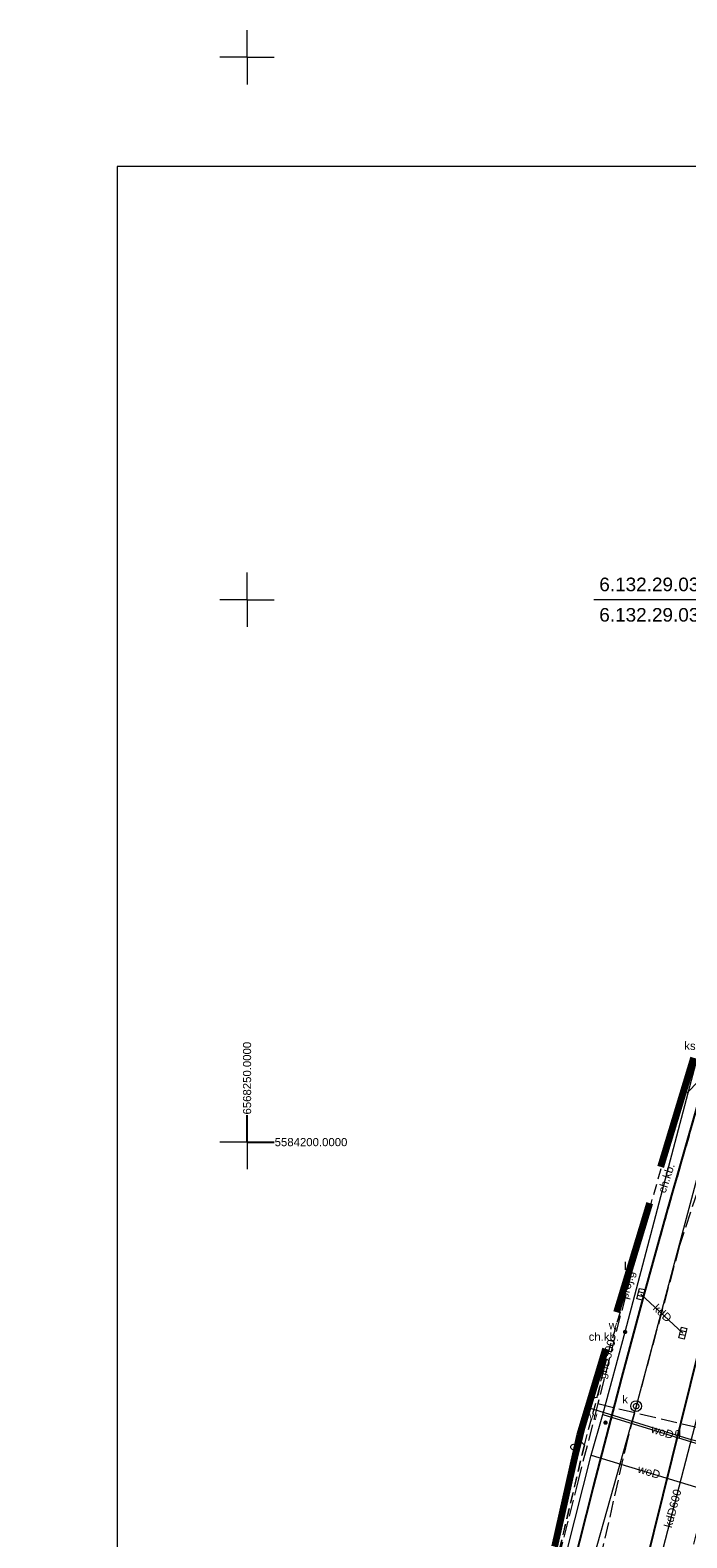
# Model space of a CAD drawing. Extents: x 0 to 6568752, y 0 to 5584302.
# Tile 24 of 74: x 6568230 to 6568291, y 5584164 to 5584302. Entities that reach past the tile are written whole.
import ezdxf
from ezdxf.enums import TextEntityAlignment as Align

# ---------------------------------------------------------------- set-up
doc = ezdxf.new("R2010")
doc.units = 0
doc.header["$PDSIZE"] = 0.75
for name, pattern in [('GAK', [3.5, 2, -0.7, 0.1, -0.7]), ('PRZER2-1', [1.5, 1, -0.5]), ('PRZER3-1', [2, 1.5, -0.5])]:
    doc.linetypes.add(name, pattern=pattern)
doc.layers.get('0').update_dxf_attribs({"linetype": 'CONTINUOUS'})
doc.layers.get('Defpoints').update_dxf_attribs({"linetype": 'CONTINUOUS'})
for name, color, linetype, lineweight in [('EGPG', 7, 'CONTINUOUS', 18), ('OTKC', 7, 'CONTINUOUS', 18), ('OTKC_O', 7, 'CONTINUOUS', 18), ('OTKJ', 7, 'CONTINUOUS', 18), ('OTKK', 7, 'CONTINUOUS', 25), ('OTZT', 7, 'CONTINUOUS', 18), ('ramka sekcji', 7, 'CONTINUOUS', 18), ('siec', 7, 'GAK', 70), ('SUPK', 7, 'CONTINUOUS', 18), ('SUPW', 7, 'CONTINUOUS', 18), ('SUPW_O', 7, 'CONTINUOUS', 18), ('zakres', 6, 'PRZER3-1', 106)]:
    doc.layers.add(name, color=color, linetype=linetype, lineweight=lineweight)
for name, color, linetype, lineweight, true_color in [('GELULI', 7, 'CONTINUOUS', 18, 0xfeffff), ('SUGP', 7, 'CONTINUOUS', 18, 0xbfbf00), ('SUGP_O', 7, 'CONTINUOUS', 18, 0xbfbf00), ('SUGW_O', 7, 'CONTINUOUS', 18, 0xbfbf00), ('SUKK', 7, 'CONTINUOUS', 18, 0x803300), ('SUKP', 7, 'CONTINUOUS', 18, 0x803300), ('SUKP_O', 7, 'CONTINUOUS', 18, 0x803300), ('SUWP', 5, 'CONTINUOUS', 18, 0x0000ff), ('SUWP_O', 5, 'CONTINUOUS', 18, 0x0000ff), ('SUWW', 5, 'CONTINUOUS', 18, 0x0000ff), ('SUWW_O', 5, 'CONTINUOUS', 18, 0x0000ff)]:
    doc.layers.add(name, color=color, linetype=linetype, lineweight=lineweight, true_color=true_color)
doc.styles.add('Arial', font='arial.ttf')
doc.styles.add('GEO-INFO', font='arial.ttf')
doc.dimstyles.get("Standard").update_dxf_attribs({"dimtxt": 0.18, "dimasz": 0.18, "dimexe": 0.18, "dimexo": 0.0625, "dimgap": 0.09, "dimtad": 0, "dimtih": 1, "dimtoh": 1, "dimdec": 4, "dimzin": 0, "dimdsep": 46, "dimtxsty": 'Standard', "dimcen": 0.09, "dimadec": 0, "dimazin": 0, "dimtfac": 1, "dimtdec": 4, "dimtofl": 0, "dimtmove": 0, "dimatfit": 3, "dimfxl": 0, "dimtolj": 1, "dimtzin": 0, "dimarcsym": 0})

# ---------------------------------------------------------------- blocks, each defined once
blk = doc.blocks.new('D_GUPWZA1')
blk.add_hatch(color=0).paths.add_polyline_path([(-0.2, 0), (-0.193185, -0.051764), (-0.173205, -0.1), (-0.141421, -0.141421), (-0.1, -0.173205), (-0.051764, -0.193185), (0, -0.2), (0.051764, -0.193185), (0.1, -0.173205), (0.141421, -0.141421), (0.173205, -0.1), (0.193185, -0.051764), (0.2, 0), (0.193185, 0.051764), (0.173205, 0.1), (0.141421, 0.141421), (0.1, 0.173205), (0.051764, 0.193185), (0, 0.2), (-0.051764, 0.193185), (-0.1, 0.173205), (-0.141421, 0.141421), (-0.173205, 0.1), (-0.193185, 0.051764)])
blk = doc.blocks.new('D_GUPIWZ1_1')
at = {"color": 0}
blk.add_lwpolyline([(0, 0.25), (0.064705, 0.241481), (0.125, 0.216506), (0.176777, 0.176777), (0.216506, 0.125), (0.241481, 0.064705), (0.25, 0), (0.241481, -0.064705), (0.216506, -0.125), (0.176777, -0.176777), (0.125, -0.216506), (0.064705, -0.241481), (0, -0.25), (-0.064705, -0.241481), (-0.125, -0.216506), (-0.176777, -0.176777), (-0.216506, -0.125), (-0.241481, -0.064705), (-0.25, 0), (-0.241481, 0.064705), (-0.216506, 0.125), (-0.176777, 0.176777), (-0.125, 0.216506), (-0.064705, 0.241481)], close=True, dxfattribs=at)
blk = doc.blocks.new('D_GUPKKS1')
at = {"color": 0}
blk.add_lwpolyline([(0.5, -0.25), (-0.5, -0.25), (-0.5, 0.25), (0.5, 0.25)], close=True, dxfattribs=at)
for points in [[(-0.175, -0.25), (-0.175, 0.25)], [(0.175, -0.25), (0.175, 0.25)]]:
    blk.add_lwpolyline(points, dxfattribs=at)
blk = doc.blocks.new('D_GEPPGD1_1')
at = {"color": 0}
blk.add_lwpolyline([(0, 0.25), (0.077254, 0.237764), (0.146946, 0.202254), (0.202254, 0.146946), (0.237764, 0.077254), (0.25, 0), (0.237764, -0.077254), (0.202254, -0.146946), (0.146946, -0.202254), (0.077254, -0.237764), (0, -0.25), (-0.077254, -0.237764), (-0.146946, -0.202254), (-0.202254, -0.146946), (-0.237764, -0.077254), (-0.25, 0), (-0.237764, 0.077254), (-0.202254, 0.146946), (-0.146946, 0.202254), (-0.077254, 0.237764)], close=True, dxfattribs=at)
blk = doc.blocks.new('D_GSSUTR1')
at = {"color": 0}
for points in [[(-0.25666, 0.36165), (-0.25666, -0.38835)], [(0.24334, -0.38835), (0.24334, 0.36165)]]:
    blk.add_lwpolyline(points, dxfattribs=at)
blk = doc.blocks.new('*D47')
at = {"layer": 'Defpoints', "color": 0}
for p in [(6568250, 5584200), (6568252.5, 5584200), (0, 0)]:
    blk.add_point(p, dxfattribs=at)
at = {"layer": 'ramka sekcji', "color": 0, "lineweight": -2}
blk.add_line((6568250.06, 5584200), (6568252.5, 5584200), dxfattribs=at)
at = {"layer": 'ramka sekcji', "color": 0, "insert": (6568255.89, 5584200), "char_height": 0.75, "attachment_point": 5, "style": 'GEO-INFO'}
blk.add_mtext('\\A1;5584200.0000', dxfattribs=at)
blk = doc.blocks.new('*D48')
at = {"layer": 'Defpoints', "color": 0}
for p in [(6568250, 5584202.5), (6568250, 5584200), (0, 0)]:
    blk.add_point(p, dxfattribs=at)
at = {"layer": 'ramka sekcji', "color": 0, "lineweight": -2}
blk.add_line((6568250, 5584200.06), (6568250, 5584202.5), dxfattribs=at)
at = {"layer": 'ramka sekcji', "color": 0, "insert": (6568250, 5584205.9), "char_height": 0.75, "attachment_point": 5, "rotation": 90, "style": 'GEO-INFO'}
blk.add_mtext('\\A1;6568250.0000', dxfattribs=at)

msp = doc.modelspace()

# ---------------------------------------------------------------- linework, layer by layer
at = {"layer": 'GELULI', "linetype": 'PRZER3-1', "lineweight": 18, "elevation": 9.97}
msp.add_lwpolyline([(6568319.19104, 5584273.59118), (6568317.37316, 5584268.23555), (6568309.68055, 5584250.53856), (6568289.86245, 5584190.47418), (6568285.07942, 5584172.75901), (6568279.69204, 5584149.0357), (6568272.77184, 5584111.16796), (6568271.26664, 5584099.36855), (6568266.94368, 5584075.42787), (6568264.14881, 5584047.52502), (6568260.73474, 5584006.78646), (6568257.68002, 5583953.56117), (6568257.32084, 5583948.9349)], dxfattribs=at)
at = {"layer": 'OTKC', "linetype": 'PRZER2-1', "lineweight": 18, "elevation": 10.18}
for points in [[(6568315.352, 5584274.78025), (6568311.97, 5584265.56), (6568307.45, 5584252.7), (6568306.94, 5584251.2), (6568304.96, 5584245.52), (6568302.42, 5584238.01), (6568296.52, 5584219.95), (6568294.23, 5584212.49), (6568291.56, 5584203.48), (6568288.79, 5584193.82), (6568286.63, 5584186.06), (6568284.54, 5584178.28), (6568281.93, 5584168.24), (6568280.03, 5584160.7), (6568277.58, 5584149.91), (6568275.95, 5584142.11), (6568273.94, 5584132.16), (6568270.67, 5584115.26), (6568269.36, 5584108.38)], [(6568283.29, 5584147.13), (6568291.67, 5584180.99), (6568292.62, 5584181.52), (6568301.11, 5584207.85), (6568303.90059, 5584206.93654), (6568295.43, 5584180.6), (6568294.21, 5584175.36), (6568302.34, 5584173.4), (6568308.13, 5584172), (6568307.08, 5584169.17), (6568324.95, 5584167.1), (6568349.43, 5584178.19), (6568349.37, 5584176.64), (6568324.34, 5584165.02), (6568304.54, 5584167.96), (6568293.06, 5584170.57), (6568292.79, 5584169.75), (6568287.15, 5584146.3)], [(6568284.7616, 5584186.63901), (6568285.01, 5584186.53), (6568289.36, 5584201.72)], [(6568289.36, 5584201.72), (6568289.3281, 5584201.73382)], [(6568275.86669, 5584151.25297), (6568276.41, 5584151.12), (6568278.42, 5584160.9), (6568281.09, 5584172.08), (6568282.28, 5584176.5), (6568282.87, 5584179.09), (6568284.44, 5584184.5), (6568284.15696, 5584184.64033)], [(6568282.55964, 5584179.36031), (6568282.87, 5584179.09), (6568284.44, 5584184.5)], [(6568284.44, 5584184.5), (6568284.15696, 5584184.64033)], [(6568280.5437, 5584172.59677), (6568281.09, 5584172.08), (6568282.28, 5584176.5)], [(6568282.28, 5584176.5), (6568281.63785, 5584176.31328)]]:
    msp.add_lwpolyline(points, dxfattribs=at)
at = {"layer": 'OTKJ', "linetype": 'PRZER3-1', "lineweight": 18, "elevation": 10.18}
msp.add_lwpolyline([(6568280.03, 5584160.7), (6568281.93, 5584168.24), (6568284.54, 5584178.28), (6568286.63, 5584186.06), (6568288.79, 5584193.82), (6568291.56, 5584203.48), (6568294.23, 5584212.49), (6568296.52, 5584219.95), (6568302.42, 5584238.01), (6568304.96, 5584245.52), (6568306.94, 5584251.2), (6568307.45, 5584252.7), (6568311.97, 5584265.56), (6568315.352, 5584274.78025)], dxfattribs=at)
msp.add_lwpolyline([(6568323.07601, 5584272.3879), (6568319.98, 5584262.39, 0.217074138), (6568316.12, 5584258.81), (6568300.16, 5584210.29), (6568291.67, 5584180.99), (6568283.29, 5584147.13)], format="xyb", dxfattribs=at)
at = {"layer": 'OTKK', "linetype": 'Continuous', "lineweight": 25, "elevation": 10.18}
msp.add_lwpolyline([(6568280.03, 5584160.7), (6568281.93, 5584168.24), (6568284.54, 5584178.28), (6568286.63, 5584186.06), (6568288.79, 5584193.82), (6568291.56, 5584203.48), (6568294.23, 5584212.49), (6568296.52, 5584219.95), (6568302.42, 5584238.01), (6568304.96, 5584245.52), (6568306.94, 5584251.2), (6568307.45, 5584252.7), (6568311.97, 5584265.56), (6568315.352, 5584274.78025)], dxfattribs=at)
msp.add_lwpolyline([(6568319.98, 5584262.39, 0.217074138), (6568316.12, 5584258.81), (6568300.16, 5584210.29), (6568291.67, 5584180.99), (6568283.29, 5584147.13), (6568277.98, 5584120.39), (6568278.34, 5584119.3), (6568279.2, 5584118.53), (6568281.62246, 5584118.2114)], format="xyb", dxfattribs=at)
at = {"layer": 'OTZT', "color": 7, "linetype": 'PRZER2-1', "lineweight": 18, "elevation": 10.1}
for points in [[(6568284.7616, 5584186.63901), (6568285.01, 5584186.53), (6568289.36, 5584201.72)], [(6568289.36, 5584201.72), (6568289.3281, 5584201.73382)], [(6568282.55964, 5584179.36031), (6568282.87, 5584179.09), (6568282.28, 5584176.5), (6568281.63785, 5584176.31328)], [(6568280.5437, 5584172.59677), (6568281.09, 5584172.08), (6568278.42, 5584160.9), (6568276.41, 5584151.12), (6568275.86669, 5584151.25297)]]:
    msp.add_lwpolyline(points, dxfattribs=at)
at = {"layer": 'ramka sekcji'}
for p, q in [((6568250, 5584300), (6568250, 5584302.5)), ((6568250, 5584300), (6568247.5, 5584300)), ((6568250, 5584300), (6568250, 5584297.5)), ((6568250, 5584300), (6568252.5, 5584300)), ((6568250, 5584250), (6568250, 5584252.5)), ((6568250, 5584250), (6568247.5, 5584250)), ((6568250, 5584250), (6568250, 5584247.5)), ((6568250, 5584250), (6568252.5, 5584250)), ((6568400, 5584250), (6568281.97244, 5584250)), ((6568250, 5584200), (6568250, 5584202.5)), ((6568250, 5584200), (6568247.5, 5584200)), ((6568250, 5584200), (6568250, 5584197.5)), ((6568250, 5584200), (6568252.5, 5584200))]:
    msp.add_line(p, q, dxfattribs=at)
at = {"layer": 'siec', "linetype": 'ByBlock', "lineweight": 20}
msp.add_lwpolyline([(6568734.39713, 5584289.91756), (6568238.01967, 5584289.91756), (6568238.01967, 5583920.87902), (6568734.39713, 5583920.87902)], close=True, dxfattribs=at)
at = {"layer": 'SUGP', "linetype": 'PRZER3-1', "lineweight": 18, "elevation": 10.14}
for points in [[(6568307.92915, 5584257.53033), (6568304.95132, 5584248.45899), (6568301.43179, 5584237.73753), (6568298.07096, 5584226.83995), (6568293.9423, 5584213.30734), (6568291.60061, 5584205.63192), (6568289.98624, 5584203.90934)], [(6568286.89151, 5584193.67954), (6568282.31792, 5584175.89795), (6568280.54224, 5584168.9325), (6568278.68322, 5584161.63809), (6568277.42292, 5584156.69295), (6568275.43163, 5584146.90143), (6568276.12329, 5584145.86394), (6568275.90224, 5584144.85442), (6568273.43965, 5584133.39349), (6568270.88652, 5584119.52533), (6568270.04919, 5584114.95443), (6568268.56705, 5584106.73963), (6568266.74292, 5584096.39995)], [(6568282.31792, 5584175.89795), (6568303.36222, 5584170.90867), (6568302.64409, 5584167.38537)]]:
    msp.add_lwpolyline(points, dxfattribs=at)
at = {"layer": 'SUGP', "linetype": 'Continuous', "lineweight": 18, "elevation": 10.14}
for points in [[(6568282.78579, 5584180.10786), (6568281.54554, 5584175.49237)], [(6568281.54554, 5584175.49237), (6568277.62641, 5584159.57757)], [(6568302.79114, 5584169.43576), (6568290.74, 5584172.63), (6568281.54554, 5584175.49237)]]:
    msp.add_lwpolyline(points, dxfattribs=at)
at = {"layer": 'SUKP', "linetype": 'Continuous', "lineweight": 18, "elevation": 10.14}
for points in [[(6568307.52, 5584246.68), (6568305.49, 5584245.64), (6568298.57, 5584222.08), (6568294.7, 5584208.88), (6568285.86, 5584175.67), (6568279.56, 5584153.3)], [(6568286.28956, 5584185.97949), (6568290.16588, 5584182.39605)], [(6568285.0302, 5584146.65479), (6568286.48871, 5584155.34082), (6568292.13155, 5584177.09973)]]:
    msp.add_lwpolyline(points, dxfattribs=at)
at = {"layer": 'SUPK', "linetype": 'Continuous', "lineweight": 18, "elevation": 10.14}
msp.add_lwpolyline([(6568285.86, 5584175.17, -1), (6568285.86, 5584176.17, -1)], format="xyb", close=True, dxfattribs=at)
at = {"layer": 'SUWP', "linetype": 'Continuous', "lineweight": 18, "elevation": 10.14}
for points in [[(6568273.43588, 5584138.43467), (6568281.71001, 5584171.15353), (6568282.77534, 5584174.90903), (6568284.84, 5584182.51), (6568293.31425, 5584214.67955), (6568294.10487, 5584217.4912), (6568294.33419, 5584218.28173)], [(6568282.77534, 5584174.90903), (6568293.74644, 5584171.51178), (6568298.62357, 5584171.65913), (6568300.5689, 5584178.92264)], [(6568281.71001, 5584171.15353), (6568292.35086, 5584167.92414)]]:
    msp.add_lwpolyline(points, dxfattribs=at)
at = {"layer": 'zakres', "ltscale": 7}
msp.add_lwpolyline([(6568419.28314, 5584244.20999), (6568355.04246, 5584262.48696), (6568313.61581, 5584275.31799), (6568306.59555, 5584258.01123), (6568299.2612, 5584234.56823), (6568280.6299, 5584172.98146), (6568276.44824, 5584154.31965), (6568267.58948, 5584107.60505), (6568261.88828, 5584068.50066), (6568256.46359, 5584021.7748), (6568252.69909, 5583965.99225), (6568250.34937, 5583966.23815), (6568248.9828, 5583949.49809), (6568593.23088, 5583926.24598)], dxfattribs=at)

# ---------------------------------------------------------------- block references
at = {"layer": 'EGPG', "linetype": 'Continuous', "lineweight": 18}
msp.add_blockref('D_GEPPGD1_1', (6568280.08327, 5584171.90645, 10.24), dxfattribs=at)
at = {"layer": 'OTZT', "color": 7, "linetype": 'Continuous', "lineweight": 18}
msp.add_blockref('D_GSSUTR1', (6568285.105, 5584188.61584, 10.1), dxfattribs=at)
at = {"layer": 'SUKK', "linetype": 'Continuous', "lineweight": 18, "rotation": 76.70268651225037}
for p in [(6568286.28956, 5584185.97949, 10.16), (6568290.16588, 5584182.39605, 10.16)]:
    msp.add_blockref('D_GUPKKS1', p, dxfattribs=at)
at = {"layer": 'SUPW', "linetype": 'Continuous', "lineweight": 18}
msp.add_blockref('D_GUPIWZ1_1', (6568285.86, 5584175.67, 10.18), dxfattribs=at)
at = {"layer": 'SUWW', "linetype": 'Continuous', "lineweight": 18}
for p in [(6568284.84, 5584182.51, 10.16), (6568283.04, 5584174.15, 10.16)]:
    msp.add_blockref('D_GUPWZA1', p, dxfattribs=at)

# ---------------------------------------------------------------- texts
at = {"layer": 'OTKC_O', "linetype": 'Continuous', "lineweight": 0, "style": 'Arial'}
msp.add_text('ch.kb.', height=0.75, rotation=71.6823335, dxfattribs=at).set_placement((6568288.99635, 5584196.57211, 10.8), align=Align.CENTER)
msp.add_text('ch.kb.', height=0.75, dxfattribs=at).set_placement((6568282.88, 5584181.69192, 10.8), align=Align.CENTER)
at = {"layer": 'ramka sekcji', "style": 'Arial'}
for s, p in [('6.132.29.03.4.1', (6568288.52912, 5584251.41283)), ('6.132.29.03.4.3', (6568288.52759, 5584248.60836))]:
    msp.add_text(s, height=1.25, rotation=360, dxfattribs=at).set_placement(p, align=Align.MIDDLE_CENTER)
at = {"layer": 'SUGP_O', "linetype": 'Continuous', "lineweight": 0, "style": 'Arial'}
for s, rotation, p in [('proj.g', 75.5756233, (6568285.41164, 5584186.74785, 10.8)), ('gnD300', 74.9590212, (6568283.48755, 5584179.90005, 10.8))]:
    msp.add_text(s, height=0.75, rotation=rotation, dxfattribs=at).set_placement(p, align=Align.CENTER)
at = {"layer": 'SUGW_O', "linetype": 'Continuous', "lineweight": 0, "style": 'Arial'}
msp.add_text('g', height=0.75, dxfattribs=at).set_placement((6568289.99, 5584172.88, 10.8), align=Align.RIGHT)
at = {"layer": 'SUKP_O', "linetype": 'Continuous', "lineweight": 0, "style": 'Arial'}
for s, rotation, p in [('ks200', 358.483175, (6568291.68342, 5584208.48868, 10.8)), ('kdD', 317.2483672, (6568288.0285, 5584183.97226, 10.8)), ('kdD600', 75.4614772, (6568289.59421, 5584166.14661, 10.8))]:
    msp.add_text(s, height=0.75, rotation=rotation, dxfattribs=at).set_placement(p, align=Align.CENTER)
at = {"layer": 'SUPW_O', "linetype": 'Continuous', "lineweight": 0, "style": 'Arial'}
msp.add_text('k', height=0.75, dxfattribs=at).set_placement((6568285.11, 5584175.92, 10.8), align=Align.RIGHT)
at = {"layer": 'SUWP_O', "linetype": 'Continuous', "lineweight": 0, "style": 'Arial'}
for rotation, p in [(342.7946613, (6568288.17408, 5584172.93006, 10.8)), (343.1175124, (6568286.9452, 5584169.25801, 10.8))]:
    msp.add_text('woD', height=0.75, rotation=rotation, dxfattribs=at).set_placement(p, align=Align.CENTER)
at = {"layer": 'SUWW_O', "linetype": 'Continuous', "lineweight": 0, "style": 'Arial'}
for p in [(6568284.09, 5584182.76, 10.8), (6568282.29, 5584174.4, 10.8)]:
    msp.add_text('w', height=0.75, dxfattribs=at).set_placement(p, align=Align.RIGHT)

# ---------------------------------------------------------------- dimensions: what is measured, and where the dimension line sits
at = {"layer": 'ramka sekcji'}
for offset, dtype, picture, middle in [((0, 2.5), 1, '*D48', (6568250, 5584205.8956787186)), ((2.5, 0), 0, '*D47', (6568255.8936323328, 5584200))]:
    dim = msp.add_ordinate_dim(feature_location=(6568250, 5584200), offset=offset, dtype=dtype, origin=(0, 0), dimstyle='Standard', override={"dimtxt": 0.75, "dimtxsty": 'GEO-INFO'}, dxfattribs=at)
    dim.commit()
    dim.dimension.update_dxf_attribs({"geometry": picture, "text_midpoint": middle})

doc.saveas('drawing.dxf')
